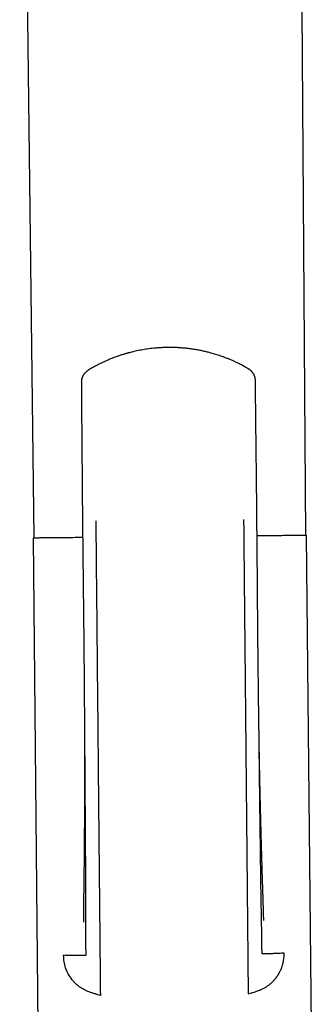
# Model space of a CAD drawing. Header units: millimetres. Extents: x 8 to 1191, y 12 to 1197.
# Tile 51 of 61: x 658 to 684, y 971 to 1061. Entities that reach past the tile are written whole.
import ezdxf

# ---------------------------------------------------------------- set-up
doc = ezdxf.new("R2010")
doc.units = ezdxf.units.MM

msp = doc.modelspace()

# ---------------------------------------------------------------- linework, layer by layer
at = {"color": 7, "linetype": 'Continuous', "lineweight": 30}
for p, q in [((663.39, 1027.771), (663.388, 1027.765)), ((663.492, 1015.128), (663.495, 1015.128)), ((679.3, 1015.282), (679.296, 1015.282)), ((659.008, 1013.586), (659.613, 950.727)), ((684.412, 950.966), (683.806, 1013.825)), ((665.108, 972.095), (664.807, 972.181)), ((678.508, 972.224), (678.807, 972.316))]:
    msp.add_line(p, q, dxfattribs=at)
at = {"color": 7, "linetype": 'Continuous', "lineweight": 30, "flags": 128}
for points in [[(683.727, 1013.824), (683.238, 1083.32), (682.984, 1119.41)], [(657.797, 1119.172), (658.238, 1083.081), (659.087, 1013.587)], [(663.503, 1013.63), (663.446, 1013.629), (663.234, 1013.627), (663.026, 1013.625), (662.823, 1013.623), (662.624, 1013.621), (662.429, 1013.619), (662.239, 1013.617), (662.054, 1013.616), (661.873, 1013.614), (661.697, 1013.612), (661.526, 1013.611), (661.36, 1013.609), (661.199, 1013.607), (661.043, 1013.606), (660.893, 1013.604), (660.748, 1013.603), (660.608, 1013.602), (660.474, 1013.6), (660.345, 1013.599), (660.222, 1013.598), (660.104, 1013.597), (659.992, 1013.596), (659.886, 1013.595), (659.786, 1013.594), (659.692, 1013.593), (659.603, 1013.592), (659.521, 1013.591), (659.445, 1013.591), (659.374, 1013.59), (659.31, 1013.589), (659.252, 1013.589), (659.2, 1013.588), (659.154, 1013.588), (659.114, 1013.587), (659.081, 1013.587), (659.054, 1013.587), (659.033, 1013.587), (659.018, 1013.586), (659.01, 1013.586), (659.008, 1013.586)], [(683.806, 1013.825), (683.806, 1013.825), (683.802, 1013.825), (683.792, 1013.825), (683.775, 1013.825), (683.752, 1013.825), (683.723, 1013.824), (683.688, 1013.824), (683.646, 1013.824), (683.598, 1013.823), (683.544, 1013.823), (683.484, 1013.822), (683.418, 1013.821), (683.345, 1013.821), (683.267, 1013.82), (683.183, 1013.819), (683.092, 1013.818), (682.996, 1013.817), (682.894, 1013.816), (682.786, 1013.815), (682.672, 1013.814), (682.553, 1013.813), (682.428, 1013.812), (682.297, 1013.811), (682.161, 1013.809), (682.02, 1013.808), (681.873, 1013.806), (681.721, 1013.805), (681.563, 1013.803), (681.401, 1013.802), (681.233, 1013.8), (681.061, 1013.799), (680.883, 1013.797), (680.701, 1013.795), (680.514, 1013.793), (680.322, 1013.792), (680.126, 1013.79), (679.926, 1013.788), (679.721, 1013.786), (679.512, 1013.784), (679.315, 1013.782)]]:
    msp.add_lwpolyline(points, dxfattribs=at)
at = {"color": 7, "linetype": 'Continuous', "lineweight": 30}
for points, knots in [([(678.46, 1028.984), (678.353, 1029.045), (678.142, 1029.166), (677.827, 1029.334), (677.52, 1029.487), (677.222, 1029.626), (676.935, 1029.752), (676.661, 1029.866), (676.399, 1029.968), (676.148, 1030.06), (675.907, 1030.143), (675.677, 1030.218), (675.458, 1030.285), (675.253, 1030.345), (675.06, 1030.397), (674.882, 1030.444), (674.712, 1030.485), (674.501, 1030.535), (674.236, 1030.592), (673.913, 1030.654), (673.574, 1030.711), (673.218, 1030.762), (672.847, 1030.805), (672.462, 1030.84), (672.064, 1030.865), (671.65, 1030.879), (671.262, 1030.88), (670.902, 1030.872), (670.578, 1030.857), (670.258, 1030.835), (669.948, 1030.807), (669.651, 1030.774), (669.368, 1030.736), (669.089, 1030.694), (668.816, 1030.647), (668.55, 1030.595), (668.3, 1030.542), (668.066, 1030.488), (667.88, 1030.442), (667.738, 1030.406), (667.637, 1030.379), (667.539, 1030.352), (667.446, 1030.325), (667.354, 1030.299), (667.257, 1030.27), (667.146, 1030.236), (667.017, 1030.195), (666.869, 1030.147), (666.707, 1030.091), (666.53, 1030.029), (666.338, 1029.958), (666.132, 1029.878), (665.913, 1029.789), (665.68, 1029.689), (665.435, 1029.579), (665.179, 1029.457), (664.913, 1029.324), (664.638, 1029.178), (664.354, 1029.019), (664.163, 1028.904), (664.066, 1028.845)], [0, 0, 0, 0, 0.0249763, 0.0489642, 0.0719629, 0.0939722, 0.1149916, 0.1346723, 0.1533982, 0.1711697, 0.187987, 0.2041645, 0.2193497, 0.2335434, 0.2467461, 0.2589586, 0.2702141, 0.2813887, 0.3020727, 0.3237465, 0.3464101, 0.3700636, 0.3947075, 0.4198768, 0.4460049, 0.4730954, 0.5011532, 0.5221661, 0.5436739, 0.5648512, 0.5852224, 0.6047876, 0.6235465, 0.6414986, 0.6603131, 0.6781493, 0.6950062, 0.7108826, 0.7257776, 0.7329832, 0.7399341, 0.7466303, 0.7530715, 0.7592577, 0.7657731, 0.7731904, 0.7823917, 0.7926858, 0.8040736, 0.8165558, 0.8301333, 0.8448069, 0.8605772, 0.8774448, 0.8954104, 0.9144741, 0.9342665, 0.9551184, 0.9770296, 1, 1, 1, 1]), ([(664.066, 1028.845), (664.045, 1028.832), (664.006, 1028.808), (663.956, 1028.773), (663.918, 1028.744), (663.889, 1028.722), (663.851, 1028.691), (663.805, 1028.651), (663.752, 1028.601), (663.703, 1028.55), (663.658, 1028.498), (663.616, 1028.444), (663.577, 1028.389), (663.541, 1028.331), (663.509, 1028.274), (663.484, 1028.221), (663.463, 1028.173), (663.445, 1028.126), (663.428, 1028.074), (663.411, 1028.014), (663.397, 1027.942), (663.385, 1027.857), (663.383, 1027.797), (663.383, 1027.764)], [0, 0, 0, 0, 0.054927, 0.100295, 0.13585, 0.161395, 0.183567, 0.245579, 0.299665, 0.349438, 0.405607, 0.455344, 0.506808, 0.55631, 0.608301, 0.653001, 0.690157, 0.726537, 0.766652, 0.810718, 0.863647, 0.926963, 1, 1, 1, 1]), ([(679.164, 1027.916), (679.162, 1027.949), (679.16, 1028.009), (679.146, 1028.094), (679.13, 1028.165), (679.112, 1028.225), (679.094, 1028.276), (679.075, 1028.324), (679.054, 1028.371), (679.027, 1028.424), (678.995, 1028.48), (678.957, 1028.537), (678.917, 1028.592), (678.874, 1028.645), (678.828, 1028.696), (678.778, 1028.746), (678.725, 1028.795), (678.678, 1028.834), (678.639, 1028.864), (678.61, 1028.886), (678.571, 1028.913), (678.52, 1028.947), (678.481, 1028.971), (678.46, 1028.984)], [0, 0, 0, 0, 0.073042, 0.136363, 0.189298, 0.23337, 0.273492, 0.309878, 0.347059, 0.391829, 0.443935, 0.493498, 0.544887, 0.59447, 0.650523, 0.700265, 0.754434, 0.816538, 0.838681, 0.864183, 0.899712, 0.945069, 1, 1, 1, 1]), ([(663.385, 1027.771), (663.389, 1027.245), (663.397, 1026.1), (663.411, 1024.334), (663.426, 1022.475), (663.441, 1020.616), (663.456, 1018.756), (663.471, 1016.927), (663.482, 1015.718), (663.487, 1015.128)], [0, 0, 0, 0, 0.1249, 0.271947, 0.41897, 0.565985, 0.712996, 0.859999, 1, 1, 1, 1]), ([(679.303, 1015.282), (679.297, 1015.871), (679.284, 1017.08), (679.264, 1018.909), (679.243, 1020.768), (679.222, 1022.627), (679.201, 1024.486), (679.181, 1026.252), (679.168, 1027.397), (679.161, 1027.923)], [0, 0, 0, 0, 0.1398982, 0.286928, 0.4339659, 0.5810075, 0.7280577, 0.8751316, 1, 1, 1, 1]), ([(679.163, 1027.923), (679.163, 1027.923), (679.164, 1027.92), (679.163, 1027.918), (679.162, 1027.916)], [0, 0, 0, 0, 0.050352, 1, 1, 1, 1]), ([(663.491, 1015.13), (663.494, 1014.819), (663.499, 1014.204), (663.508, 1013.293), (663.517, 1012.404), (663.526, 1011.538), (663.535, 1010.7), (663.544, 1009.888), (663.553, 1009.105), (663.562, 1008.344), (663.57, 1007.601), (663.578, 1006.877), (663.586, 1006.172), (663.594, 1005.491), (663.6, 1004.834), (663.607, 1004.202), (663.613, 1003.594), (663.618, 1003.03), (663.623, 1002.509), (663.627, 1002.028), (663.631, 1001.567), (663.634, 1001.124), (663.637, 1000.703), (663.64, 1000.303), (663.643, 999.922), (663.645, 999.555), (663.648, 999.141), (663.652, 998.685), (663.656, 998.19), (663.659, 997.823), (663.661, 997.576), (663.662, 997.442), (663.664, 997.31), (663.665, 997.184), (663.665, 997.075), (663.665, 996.986), (663.665, 996.917), (663.664, 996.863), (663.664, 996.825), (663.663, 996.798), (663.663, 996.778), (663.663, 996.77), (663.663, 996.767)], [0, 0, 0, 0, 0.050307, 0.099455, 0.147425, 0.194199, 0.239761, 0.283316, 0.325676, 0.366829, 0.406767, 0.446255, 0.48446, 0.521373, 0.556992, 0.591316, 0.624347, 0.656087, 0.68328, 0.709451, 0.734605, 0.758745, 0.781872, 0.803604, 0.82437, 0.844417, 0.86388, 0.89226, 0.919307, 0.945024, 0.952481, 0.959817, 0.967035, 0.974099, 0.980434, 0.985015, 0.988988, 0.99239, 0.994604, 0.99657, 0.998343, 1, 1, 1, 1]), ([(664.695, 1015.141), (664.709, 1013.668), (664.738, 1010.723), (664.78, 1006.314), (664.822, 1001.917), (664.865, 997.537), (664.904, 993.418), (664.941, 989.56), (664.976, 985.96), (665.002, 983.273), (665.019, 981.488), (665.027, 980.597), (665.036, 979.708), (665.044, 978.818), (665.053, 977.952), (665.06, 977.193), (665.066, 976.549), (665.071, 976.021), (665.076, 975.554), (665.08, 975.123), (665.083, 974.761), (665.086, 974.488), (665.087, 974.386), (665.087, 974.335)], [0, 0, 0, 0, 0.100118, 0.200225, 0.300317, 0.400397, 0.500464, 0.58384, 0.667207, 0.750568, 0.771408, 0.792247, 0.813086, 0.833919, 0.854718, 0.8755, 0.891066, 0.906639, 0.922195, 0.937735, 0.958479, 0.979224, 1, 1, 1, 1]), ([(678.095, 1015.27), (678.1, 1014.698), (678.111, 1013.555), (678.127, 1011.84), (678.144, 1010.127), (678.16, 1008.415), (678.177, 1006.702), (678.193, 1004.987), (678.209, 1003.32), (678.225, 1001.7), (678.24, 1000.13), (678.255, 998.564), (678.27, 997.004), (678.285, 995.45), (678.3, 993.93), (678.314, 992.444), (678.328, 990.99), (678.342, 989.543), (678.355, 988.2), (678.367, 986.956), (678.378, 985.806), (678.389, 984.644), (678.4, 983.527), (678.41, 982.453), (678.42, 981.423), (678.428, 980.592), (678.434, 979.965), (678.438, 979.546), (678.442, 979.126), (678.446, 978.706), (678.45, 978.291), (678.454, 977.924), (678.457, 977.606), (678.459, 977.335), (678.462, 977.07), (678.464, 976.811), (678.467, 976.561), (678.469, 976.32), (678.471, 976.09), (678.473, 975.874), (678.475, 975.673), (678.477, 975.487), (678.479, 975.317), (678.48, 975.164), (678.481, 975.028), (678.482, 974.908), (678.484, 974.794), (678.484, 974.69), (678.485, 974.597), (678.486, 974.521), (678.486, 974.483), (678.487, 974.464)], [0, 0, 0, 0, 0.038871, 0.077719, 0.116565, 0.155432, 0.194343, 0.233327, 0.272387, 0.308233, 0.344083, 0.379894, 0.415629, 0.451255, 0.486724, 0.520375, 0.553833, 0.5872, 0.620611, 0.647017, 0.673663, 0.700641, 0.728041, 0.751687, 0.775748, 0.800243, 0.809985, 0.819794, 0.829669, 0.839611, 0.84962, 0.859695, 0.866605, 0.873544, 0.880514, 0.887516, 0.894554, 0.90162, 0.908707, 0.915814, 0.922937, 0.930068, 0.937198, 0.944314, 0.951414, 0.958492, 0.965539, 0.974284, 0.982952, 0.991531, 1, 1, 1, 1]), ([(679.48, 996.908), (679.48, 996.913), (679.48, 996.921), (679.479, 996.943), (679.478, 996.972), (679.476, 997.018), (679.474, 997.09), (679.472, 997.19), (679.47, 997.312), (679.469, 997.448), (679.467, 997.641), (679.464, 997.887), (679.461, 998.209), (679.457, 998.564), (679.453, 998.951), (679.448, 999.334), (679.444, 999.713), (679.439, 1000.087), (679.434, 1000.476), (679.43, 1000.882), (679.425, 1001.304), (679.42, 1001.742), (679.415, 1002.196), (679.41, 1002.669), (679.404, 1003.184), (679.399, 1003.744), (679.393, 1004.351), (679.387, 1004.981), (679.382, 1005.636), (679.376, 1006.311), (679.37, 1007.006), (679.364, 1007.72), (679.359, 1008.457), (679.353, 1009.222), (679.346, 1010.015), (679.34, 1010.837), (679.332, 1011.683), (679.325, 1012.551), (679.317, 1013.441), (679.308, 1014.354), (679.302, 1014.97), (679.298, 1015.282)], [0, 0, 0, 0, 0.001716, 0.003559, 0.005596, 0.007876, 0.012568, 0.018242, 0.024966, 0.032635, 0.040545, 0.056501, 0.073011, 0.093391, 0.114558, 0.136515, 0.156325, 0.176739, 0.197911, 0.220088, 0.243273, 0.267029, 0.291765, 0.317482, 0.344184, 0.375837, 0.408776, 0.443001, 0.478515, 0.515319, 0.552716, 0.591348, 0.631205, 0.672278, 0.715434, 0.759835, 0.805468, 0.852317, 0.900368, 0.949602, 1, 1, 1, 1]), ([(663.658, 997.341), (663.661, 996.923), (663.669, 995.973), (663.68, 994.491), (663.692, 992.891), (663.704, 991.286), (663.713, 989.872), (663.721, 988.655), (663.728, 987.636), (663.734, 986.624), (663.741, 985.621), (663.747, 984.63), (663.752, 983.653), (663.758, 982.685), (663.764, 981.727), (663.767, 980.781), (663.767, 980.055), (663.766, 979.544), (663.766, 979.242), (663.766, 978.946), (663.766, 978.656), (663.767, 978.373), (663.768, 978.098), (663.768, 977.841), (663.769, 977.603), (663.77, 977.385), (663.771, 977.178), (663.772, 976.985), (663.773, 976.809), (663.774, 976.647), (663.775, 976.503), (663.776, 976.374), (663.777, 976.262), (663.778, 976.159), (663.779, 976.068), (663.78, 975.989), (663.78, 975.922), (663.781, 975.868), (663.781, 975.819), (663.781, 975.779), (663.782, 975.749), (663.783, 975.731), (663.783, 975.722), (663.783, 975.718), (663.775, 975.715), (663.753, 975.712), (663.719, 975.709), (663.672, 975.706), (663.611, 975.704), (663.537, 975.702), (663.449, 975.701), (663.35, 975.7), (663.241, 975.7), (663.117, 975.701), (662.978, 975.702), (662.823, 975.704), (662.651, 975.707), (662.462, 975.711), (662.255, 975.716), (662.03, 975.722), (661.864, 975.727), (661.781, 975.73)], [0, 0, 0, 0, 0.037955, 0.086301, 0.134914, 0.183844, 0.232963, 0.264234, 0.295431, 0.32647, 0.357268, 0.387742, 0.417817, 0.447415, 0.477231, 0.506415, 0.53497, 0.544442, 0.55384, 0.563168, 0.572424, 0.581609, 0.590723, 0.599761, 0.607868, 0.615918, 0.623913, 0.631862, 0.639783, 0.647695, 0.655615, 0.663564, 0.671562, 0.679624, 0.688739, 0.697976, 0.707362, 0.716918, 0.726662, 0.739735, 0.753191, 0.767064, 0.77796, 0.789132, 0.800591, 0.812357, 0.824449, 0.836636, 0.849106, 0.861833, 0.874795, 0.886765, 0.898899, 0.911185, 0.923606, 0.936143, 0.94878, 0.961504, 0.974294, 0.98713, 1, 1, 1, 1]), ([(663.658, 997.343), (663.658, 997.326), (663.658, 997.29), (663.659, 997.22), (663.66, 997.133), (663.66, 997.032), (663.661, 996.924), (663.662, 996.809), (663.663, 996.69), (663.664, 996.583), (663.664, 996.496), (663.664, 996.434), (663.665, 996.387), (663.665, 996.344), (663.665, 996.296), (663.666, 996.231), (663.666, 996.15), (663.667, 996.06), (663.667, 995.969), (663.668, 995.884), (663.668, 995.806), (663.669, 995.73), (663.669, 995.657), (663.669, 995.586), (663.67, 995.518), (663.67, 995.44), (663.671, 995.346), (663.671, 995.232), (663.672, 995.109), (663.672, 994.998), (663.672, 994.901), (663.673, 994.819), (663.673, 994.738), (663.673, 994.662), (663.674, 994.596), (663.674, 994.544), (663.674, 994.502), (663.674, 994.459), (663.674, 994.406), (663.674, 994.338), (663.675, 994.26), (663.675, 994.177), (663.675, 994.096), (663.675, 994), (663.676, 993.889), (663.676, 993.766), (663.676, 993.649), (663.676, 993.532), (663.676, 993.411), (663.677, 993.268), (663.677, 993.1), (663.677, 992.94), (663.677, 992.806), (663.677, 992.706), (663.677, 992.625), (663.677, 992.568), (663.677, 992.526), (663.677, 992.484), (663.677, 992.432), (663.677, 992.357), (663.677, 992.264), (663.677, 992.158), (663.677, 992.041), (663.677, 991.914), (663.677, 991.783), (663.676, 991.665), (663.676, 991.564), (663.676, 991.472), (663.676, 991.379), (663.676, 991.274), (663.675, 991.166), (663.675, 991.057), (663.675, 990.954), (663.675, 990.86), (663.675, 990.782), (663.674, 990.715), (663.674, 990.646), (663.674, 990.565), (663.674, 990.475), (663.673, 990.386), (663.673, 990.3), (663.673, 990.199), (663.672, 990.084), (663.672, 989.951), (663.671, 989.815), (663.67, 989.68), (663.67, 989.549), (663.669, 989.412), (663.668, 989.268), (663.668, 989.142), (663.667, 989.05), (663.667, 988.989), (663.667, 988.927), (663.666, 988.859), (663.666, 988.78), (663.665, 988.696), (663.665, 988.608), (663.664, 988.512), (663.664, 988.412), (663.663, 988.313), (663.662, 988.226), (663.662, 988.151), (663.661, 988.083), (663.661, 988.012), (663.66, 987.938), (663.66, 987.86), (663.659, 987.786), (663.659, 987.72), (663.659, 987.662), (663.658, 987.602), (663.658, 987.531), (663.657, 987.442), (663.656, 987.341), (663.656, 987.247), (663.655, 987.171), (663.655, 987.117), (663.654, 987.069), (663.654, 987.022), (663.653, 986.97), (663.653, 986.91), (663.652, 986.835), (663.652, 986.747), (663.651, 986.654), (663.65, 986.566), (663.649, 986.46), (663.648, 986.335), (663.647, 986.187), (663.646, 986.033), (663.645, 985.904), (663.644, 985.807), (663.643, 985.747), (663.643, 985.691), (663.643, 985.63), (663.642, 985.56), (663.641, 985.486), (663.641, 985.412), (663.64, 985.342), (663.639, 985.28), (663.639, 985.227), (663.639, 985.177), (663.638, 985.124), (663.638, 985.063), (663.637, 984.99), (663.636, 984.898), (663.635, 984.792), (663.634, 984.685), (663.633, 984.586), (663.633, 984.495), (663.632, 984.404), (663.631, 984.311), (663.63, 984.218), (663.629, 984.125), (663.628, 984.039), (663.628, 983.962), (663.627, 983.898), (663.627, 983.842), (663.626, 983.794), (663.626, 983.75), (663.625, 983.703), (663.625, 983.647), (663.624, 983.579), (663.623, 983.497), (663.622, 983.407), (663.621, 983.322), (663.621, 983.247), (663.62, 983.181), (663.619, 983.115), (663.618, 983.042), (663.617, 982.949), (663.616, 982.84), (663.615, 982.713), (663.613, 982.587), (663.611, 982.458), (663.61, 982.339), (663.608, 982.218), (663.606, 982.103), (663.605, 981.982), (663.603, 981.86), (663.601, 981.735), (663.599, 981.613), (663.597, 981.499), (663.596, 981.391), (663.594, 981.284), (663.593, 981.191), (663.592, 981.108), (663.591, 981.036), (663.59, 980.959), (663.589, 980.879), (663.588, 980.802), (663.587, 980.736), (663.587, 980.686), (663.586, 980.651), (663.586, 980.622), (663.585, 980.589), (663.585, 980.545), (663.584, 980.49), (663.584, 980.428), (663.583, 980.34), (663.582, 980.237), (663.581, 980.126), (663.58, 980.031), (663.579, 979.949), (663.578, 979.876), (663.577, 979.806), (663.577, 979.732), (663.576, 979.649), (663.575, 979.559), (663.574, 979.468), (663.574, 979.38), (663.573, 979.295), (663.572, 979.214), (663.572, 979.139), (663.571, 979.076), (663.571, 979.023), (663.57, 978.976), (663.57, 978.931), (663.569, 978.893), (663.569, 978.859), (663.569, 978.828), (663.568, 978.799), (663.568, 978.775), (663.568, 978.758), (663.567, 978.748), (663.567, 978.749), (663.567, 978.75)], [0, 0, 0, 0, 0.0029817, 0.0061455, 0.0106739, 0.0155902, 0.0208157, 0.02635, 0.0321929, 0.0380469, 0.0418456, 0.044858, 0.0470844, 0.0487085, 0.0509826, 0.0541427, 0.0581878, 0.0628626, 0.0673046, 0.0714431, 0.0752786, 0.0788116, 0.0826247, 0.0861066, 0.0892681, 0.0926042, 0.0975076, 0.103146, 0.1093004, 0.1155525, 0.1195271, 0.1235359, 0.1275791, 0.1314763, 0.1347113, 0.1372528, 0.1391015, 0.1409366, 0.1435326, 0.1468894, 0.1509206, 0.1551084, 0.1590677, 0.1627991, 0.1693535, 0.1753328, 0.180962, 0.1866442, 0.1925478, 0.198836, 0.2077645, 0.2172586, 0.2224387, 0.2276517, 0.2319279, 0.2344097, 0.2362139, 0.2380684, 0.2406383, 0.2439227, 0.249129, 0.2544119, 0.2596204, 0.26648, 0.2731411, 0.2790387, 0.2840444, 0.2880758, 0.2926514, 0.2978675, 0.3036984, 0.308708, 0.3140694, 0.3188837, 0.3226997, 0.3255962, 0.3288555, 0.3329994, 0.3375843, 0.3422196, 0.3463707, 0.3502946, 0.3571938, 0.3635707, 0.3701499, 0.3774008, 0.3837152, 0.389723, 0.3978372, 0.4051335, 0.4085846, 0.4115628, 0.4143432, 0.4177814, 0.4218027, 0.4260257, 0.4304272, 0.4349085, 0.4403843, 0.4454768, 0.4497331, 0.4533988, 0.456786, 0.459934, 0.463924, 0.4679472, 0.4716365, 0.4749836, 0.4778989, 0.4803651, 0.4840284, 0.4885729, 0.4936919, 0.4992649, 0.5025864, 0.5052143, 0.5073764, 0.5097356, 0.5123341, 0.5152754, 0.5186552, 0.5237562, 0.528394, 0.5327471, 0.537034, 0.5443752, 0.5516442, 0.5593787, 0.5675493, 0.5711389, 0.5741257, 0.5766288, 0.5796439, 0.5833517, 0.5871637, 0.5909058, 0.5945651, 0.5976777, 0.60037, 0.6026222, 0.6052717, 0.608321, 0.6119425, 0.6164166, 0.6222729, 0.6280261, 0.632696, 0.6373017, 0.6419629, 0.6465231, 0.6514938, 0.656214, 0.6607266, 0.6646242, 0.6679076, 0.670674, 0.6731302, 0.6752833, 0.6774849, 0.6802501, 0.6838369, 0.6880495, 0.6928191, 0.6976323, 0.7012364, 0.7043504, 0.7077868, 0.7115344, 0.7155621, 0.7222385, 0.7284795, 0.735434, 0.7418507, 0.7486311, 0.7541379, 0.7608054, 0.7666967, 0.7729435, 0.7797312, 0.7860531, 0.791922, 0.7973658, 0.802782, 0.8085127, 0.81201, 0.8157829, 0.8198323, 0.8241592, 0.8285172, 0.8321273, 0.8349305, 0.8365662, 0.8378641, 0.8396555, 0.8420589, 0.8450753, 0.8487056, 0.8525228, 0.8598351, 0.8662794, 0.8718502, 0.8767166, 0.8811661, 0.885202, 0.8898087, 0.8952877, 0.9015866, 0.9080376, 0.9144721, 0.9209269, 0.927727, 0.9345958, 0.9408001, 0.9459336, 0.9513041, 0.9569548, 0.9621361, 0.9668991, 0.9722851, 0.9783557, 0.9845047, 0.990619, 0.9965482, 1, 1, 1, 1]), ([(679.921, 978.898), (679.921, 978.898), (679.921, 978.897), (679.921, 978.902), (679.921, 978.909), (679.92, 978.921), (679.92, 978.938), (679.919, 978.958), (679.919, 978.981), (679.918, 979.008), (679.917, 979.038), (679.916, 979.077), (679.915, 979.121), (679.913, 979.168), (679.912, 979.218), (679.91, 979.272), (679.909, 979.332), (679.907, 979.399), (679.905, 979.467), (679.903, 979.536), (679.901, 979.612), (679.898, 979.697), (679.896, 979.789), (679.893, 979.875), (679.891, 979.95), (679.889, 980.019), (679.887, 980.089), (679.885, 980.168), (679.883, 980.245), (679.881, 980.32), (679.879, 980.392), (679.876, 980.471), (679.874, 980.555), (679.871, 980.637), (679.869, 980.707), (679.868, 980.76), (679.866, 980.801), (679.865, 980.842), (679.863, 980.892), (679.861, 980.956), (679.859, 981.029), (679.857, 981.106), (679.853, 981.213), (679.849, 981.347), (679.844, 981.506), (679.839, 981.655), (679.834, 981.801), (679.829, 981.947), (679.824, 982.092), (679.819, 982.238), (679.814, 982.384), (679.809, 982.534), (679.804, 982.687), (679.8, 982.808), (679.797, 982.895), (679.795, 982.948), (679.794, 983.002), (679.792, 983.065), (679.79, 983.134), (679.788, 983.202), (679.786, 983.262), (679.784, 983.315), (679.783, 983.364), (679.781, 983.416), (679.779, 983.475), (679.777, 983.545), (679.775, 983.621), (679.773, 983.696), (679.771, 983.765), (679.769, 983.822), (679.768, 983.866), (679.767, 983.905), (679.766, 983.944), (679.765, 983.987), (679.763, 984.036), (679.762, 984.094), (679.76, 984.161), (679.758, 984.24), (679.755, 984.324), (679.753, 984.403), (679.751, 984.475), (679.749, 984.544), (679.747, 984.615), (679.745, 984.688), (679.743, 984.761), (679.741, 984.84), (679.738, 984.927), (679.736, 985.018), (679.733, 985.102), (679.731, 985.174), (679.729, 985.234), (679.728, 985.285), (679.727, 985.33), (679.726, 985.371), (679.724, 985.417), (679.721, 985.53), (679.717, 985.696), (679.71, 985.918), (679.704, 986.135), (679.698, 986.359), (679.694, 986.525), (679.691, 986.632), (679.689, 986.684), (679.688, 986.735), (679.686, 986.79), (679.685, 986.856), (679.682, 986.933), (679.68, 987.012), (679.678, 987.084), (679.677, 987.146), (679.675, 987.206), (679.673, 987.276), (679.671, 987.365), (679.668, 987.468), (679.665, 987.573), (679.663, 987.662), (679.661, 987.735), (679.659, 987.799), (679.658, 987.868), (679.655, 987.948), (679.653, 988.04), (679.651, 988.128), (679.649, 988.206), (679.647, 988.266), (679.646, 988.323), (679.644, 988.38), (679.643, 988.44), (679.641, 988.522), (679.638, 988.626), (679.635, 988.753), (679.632, 988.883), (679.629, 988.993), (679.627, 989.079), (679.625, 989.142), (679.624, 989.206), (679.622, 989.276), (679.62, 989.37), (679.617, 989.481), (679.614, 989.604), (679.611, 989.724), (679.608, 989.843), (679.606, 989.96), (679.603, 990.067), (679.601, 990.166), (679.598, 990.262), (679.596, 990.363), (679.594, 990.47), (679.591, 990.581), (679.589, 990.69), (679.587, 990.78), (679.585, 990.846), (679.584, 990.897), (679.583, 990.953), (679.582, 991.016), (679.58, 991.088), (679.578, 991.161), (679.577, 991.235), (679.575, 991.326), (679.573, 991.429), (679.57, 991.54), (679.568, 991.639), (679.566, 991.735), (679.564, 991.838), (679.562, 991.941), (679.56, 992.041), (679.558, 992.131), (679.556, 992.222), (679.554, 992.315), (679.552, 992.409), (679.551, 992.498), (679.549, 992.572), (679.548, 992.627), (679.547, 992.666), (679.547, 992.701), (679.546, 992.742), (679.545, 992.792), (679.544, 992.853), (679.543, 992.921), (679.541, 992.992), (679.539, 993.12), (679.536, 993.298), (679.532, 993.497), (679.529, 993.657), (679.527, 993.784), (679.525, 993.91), (679.522, 994.044), (679.52, 994.159), (679.519, 994.256), (679.518, 994.33), (679.516, 994.406), (679.515, 994.479), (679.514, 994.543), (679.513, 994.595), (679.513, 994.634), (679.512, 994.67), (679.511, 994.711), (679.511, 994.766), (679.509, 994.835), (679.508, 994.914), (679.507, 994.996), (679.506, 995.078), (679.504, 995.159), (679.503, 995.24), (679.502, 995.334), (679.5, 995.437), (679.499, 995.544), (679.497, 995.638), (679.496, 995.722), (679.495, 995.801), (679.494, 995.884), (679.493, 995.976), (679.491, 996.078), (679.49, 996.189), (679.488, 996.294), (679.487, 996.383), (679.486, 996.448), (679.486, 996.496), (679.485, 996.538), (679.485, 996.584), (679.484, 996.645), (679.483, 996.722), (679.482, 996.811), (679.481, 996.905), (679.479, 996.997), (679.478, 997.085), (679.477, 997.175), (679.476, 997.264), (679.475, 997.353), (679.474, 997.435), (679.474, 997.483), (679.473, 997.506)], [0, 0, 0, 0, 0.002757, 0.006577, 0.010418, 0.014514, 0.018935, 0.023681, 0.028386, 0.032522, 0.03742, 0.042478, 0.048093, 0.053525, 0.058644, 0.063759, 0.06938, 0.075251, 0.080773, 0.085937, 0.091124, 0.097513, 0.104044, 0.109748, 0.114467, 0.118382, 0.12268, 0.127363, 0.132653, 0.136437, 0.140574, 0.145064, 0.149904, 0.154797, 0.158724, 0.161606, 0.16347, 0.16548, 0.168242, 0.171687, 0.175788, 0.17992, 0.183932, 0.192777, 0.20099, 0.208601, 0.21591, 0.223392, 0.231226, 0.238409, 0.246126, 0.253975, 0.261808, 0.270067, 0.272907, 0.275536, 0.278284, 0.281478, 0.285382, 0.289035, 0.292078, 0.294625, 0.297264, 0.299688, 0.302673, 0.306435, 0.310406, 0.314296, 0.318061, 0.320924, 0.323074, 0.324827, 0.326806, 0.329026, 0.331488, 0.334344, 0.337787, 0.341817, 0.346371, 0.350521, 0.353987, 0.357306, 0.361024, 0.364756, 0.368419, 0.3722, 0.376754, 0.381678, 0.38596, 0.389562, 0.392512, 0.395096, 0.397347, 0.399313, 0.401381, 0.404242, 0.416473, 0.426484, 0.437891, 0.449313, 0.460195, 0.46293, 0.465544, 0.467955, 0.470612, 0.473946, 0.477886, 0.482189, 0.485814, 0.488784, 0.491427, 0.494869, 0.49929, 0.504895, 0.51026, 0.515086, 0.518277, 0.52121, 0.524653, 0.528649, 0.533261, 0.538392, 0.54195, 0.544829, 0.547489, 0.550384, 0.5534, 0.556481, 0.562634, 0.569009, 0.575517, 0.582016, 0.585539, 0.588381, 0.591438, 0.594964, 0.598916, 0.605411, 0.611527, 0.617378, 0.623222, 0.629221, 0.634805, 0.639171, 0.644018, 0.649159, 0.654212, 0.659918, 0.665632, 0.670415, 0.673258, 0.675451, 0.678027, 0.681488, 0.68483, 0.688628, 0.692328, 0.695839, 0.702078, 0.70761, 0.712406, 0.716742, 0.721789, 0.727678, 0.732055, 0.736511, 0.741024, 0.745594, 0.75022, 0.754848, 0.758756, 0.761162, 0.76299, 0.764471, 0.766429, 0.768936, 0.771933, 0.77542, 0.778962, 0.782439, 0.79433, 0.805244, 0.811708, 0.817879, 0.823939, 0.830382, 0.837506, 0.840952, 0.84459, 0.84842, 0.852173, 0.855325, 0.857822, 0.859725, 0.861173, 0.863018, 0.865772, 0.869225, 0.873247, 0.877294, 0.881306, 0.885284, 0.889227, 0.893136, 0.899078, 0.904341, 0.90888, 0.912867, 0.916543, 0.920598, 0.925089, 0.930061, 0.935515, 0.94138, 0.945389, 0.948527, 0.950794, 0.952403, 0.954585, 0.95754, 0.961269, 0.965758, 0.970397, 0.974849, 0.979113, 0.98319, 0.987754, 0.99205, 0.996096, 1, 1, 1, 1]), ([(681.764, 975.922), (681.681, 975.918), (681.515, 975.91), (681.291, 975.899), (681.084, 975.89), (680.895, 975.883), (680.723, 975.876), (680.568, 975.871), (680.429, 975.867), (680.305, 975.864), (680.196, 975.862), (680.096, 975.861), (680.008, 975.86), (679.933, 975.861), (679.872, 975.862), (679.825, 975.864), (679.792, 975.866), (679.771, 975.869), (679.764, 975.872), (679.764, 975.876), (679.764, 975.885), (679.764, 975.902), (679.764, 975.929), (679.764, 975.97), (679.763, 976.02), (679.763, 976.08), (679.762, 976.145), (679.761, 976.224), (679.76, 976.314), (679.759, 976.416), (679.758, 976.528), (679.757, 976.657), (679.755, 976.801), (679.753, 976.962), (679.751, 977.139), (679.748, 977.332), (679.745, 977.538), (679.742, 977.757), (679.738, 978), (679.734, 978.268), (679.729, 978.559), (679.724, 978.86), (679.718, 979.168), (679.712, 979.484), (679.704, 979.867), (679.695, 980.318), (679.685, 980.837), (679.674, 981.504), (679.662, 982.323), (679.649, 983.298), (679.636, 984.317), (679.622, 985.377), (679.607, 986.475), (679.593, 987.586), (679.579, 988.706), (679.563, 989.99), (679.545, 991.435), (679.525, 993.037), (679.507, 994.633), (679.489, 996.121), (679.478, 997.078), (679.474, 997.504)], [0, 0, 0, 0, 0.012866, 0.025698, 0.038484, 0.051203, 0.063837, 0.07637, 0.088787, 0.101069, 0.113199, 0.125166, 0.138357, 0.151304, 0.163984, 0.17637, 0.188434, 0.199967, 0.211205, 0.222167, 0.232863, 0.246111, 0.258977, 0.271491, 0.283681, 0.293052, 0.302261, 0.311327, 0.320275, 0.328334, 0.33633, 0.344276, 0.352194, 0.360104, 0.368022, 0.375968, 0.383961, 0.392009, 0.400113, 0.409677, 0.419326, 0.429054, 0.438862, 0.44875, 0.458718, 0.474548, 0.490576, 0.5068, 0.536269, 0.566351, 0.596977, 0.6303, 0.664052, 0.698125, 0.73241, 0.766795, 0.815792, 0.8646, 0.913094, 0.96132, 1, 1, 1, 1]), ([(664.227, 972.359), (664.061, 972.419), (663.732, 972.539), (663.361, 972.76), (663.089, 972.964), (662.897, 973.133), (662.716, 973.317), (662.471, 973.604), (662.198, 974.005), (661.954, 974.555), (661.805, 975.135), (661.789, 975.534), (661.781, 975.73)], [0, 0, 0, 0, 0.127782, 0.252442, 0.314117, 0.375606, 0.437115, 0.498847, 0.642797, 0.77029, 0.886942, 1, 1, 1, 1]), ([(679.383, 972.504), (679.469, 972.536), (679.638, 972.599), (679.878, 972.714), (680.105, 972.841), (680.318, 972.984), (680.518, 973.141), (680.706, 973.312), (680.881, 973.498), (681.025, 973.674), (681.141, 973.833), (681.231, 973.97), (681.314, 974.109), (681.389, 974.25), (681.457, 974.393), (681.518, 974.537), (681.567, 974.669), (681.605, 974.787), (681.636, 974.89), (681.663, 974.992), (681.686, 975.095), (681.707, 975.198), (681.73, 975.335), (681.751, 975.507), (681.765, 975.715), (681.764, 975.853), (681.764, 975.922)], [0, 0, 0, 0, 0.06555, 0.129855, 0.193092, 0.255446, 0.317113, 0.378291, 0.439188, 0.50001, 0.538865, 0.576547, 0.613124, 0.648673, 0.683278, 0.717028, 0.75002, 0.772526, 0.794593, 0.816257, 0.837557, 0.858533, 0.879227, 0.919936, 0.960065, 1, 1, 1, 1]), ([(665.087, 974.335), (665.088, 974.285), (665.088, 974.189), (665.089, 974.103), (665.091, 973.947), (665.093, 973.733), (665.095, 973.513), (665.097, 973.313), (665.099, 973.066), (665.102, 972.769), (665.105, 972.438), (665.107, 972.209), (665.108, 972.095)], [0, 0, 0, 0, 0.210823, 0.404628, 0.577574, 0.693787, 0.748434, 0.801209, 0.85243, 0.902333, 0.951441, 1, 1, 1, 1]), ([(678.487, 974.464), (678.487, 974.434), (678.487, 974.374), (678.488, 974.325), (678.488, 974.274), (678.489, 974.216), (678.489, 974.137), (678.49, 974.044), (678.491, 973.932), (678.492, 973.817), (678.494, 973.695), (678.495, 973.575), (678.496, 973.447), (678.497, 973.316), (678.498, 973.186), (678.5, 973.044), (678.501, 972.892), (678.503, 972.731), (678.504, 972.564), (678.506, 972.395), (678.507, 972.281), (678.508, 972.224)], [0, 0, 0, 0, 0.107221, 0.210735, 0.309963, 0.404438, 0.493661, 0.577339, 0.636709, 0.693587, 0.730242, 0.765996, 0.800996, 0.826793, 0.852259, 0.87739, 0.902236, 0.926899, 0.951401, 0.975749, 1, 1, 1, 1]), ([(678.807, 972.316), (678.916, 972.351), (679.111, 972.413), (679.3, 972.476), (679.383, 972.504)], [0, 0, 0, 0, 0.5599773, 1, 1, 1, 1])]:
    msp.add_open_spline(points, degree=3, knots=knots, dxfattribs=at)
msp.add_open_spline([(664.807, 972.181), (664.709, 972.211), (664.513, 972.27), (664.323, 972.329), (664.227, 972.359)], degree=3, dxfattribs=at)

doc.saveas('drawing.dxf')
